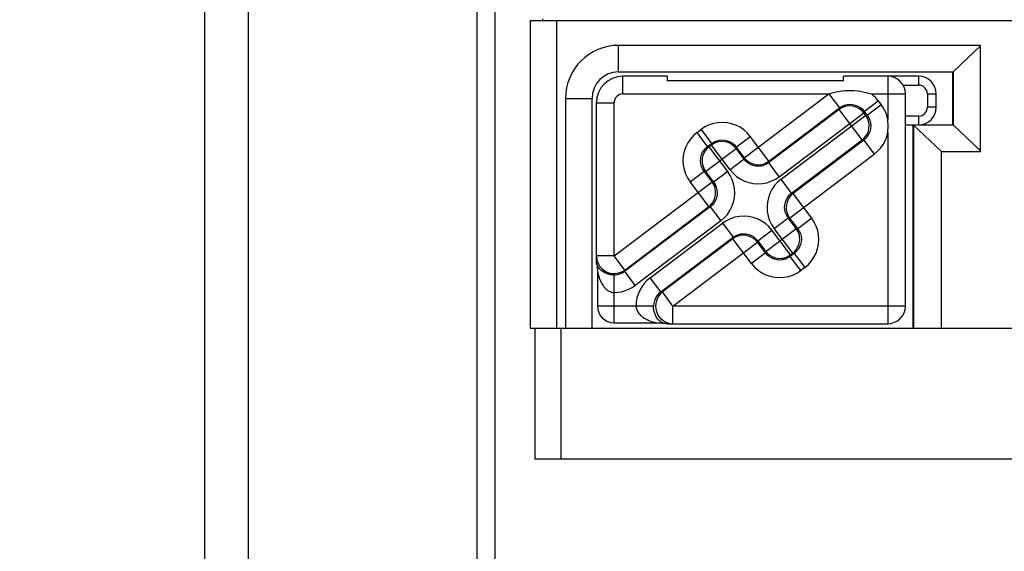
# Model space of a CAD drawing. Header units: millimetres. Extents: x 0 to 210, y 0 to 297.
# Tile 14 of 41: x 107.98 to 111.7, y 145.33 to 147.33. Entities that reach past the tile are written whole.
import ezdxf
from ezdxf.enums import TextEntityAlignment as Align

# ---------------------------------------------------------------- set-up
doc = ezdxf.new("R2010")
doc.units = ezdxf.units.MM
doc.header["$LTSCALE"] = 19.36
doc.layers.get('0').update_dxf_attribs({"linetype": 'CONTINUOUS'})
doc.layers.add('Z_DIM_2D', color=7, linetype='CONTINUOUS')
doc.styles.add('TEXTSTYLE_3', font='tridonic-metric-print-light.otf')
doc.dimstyles.new('DIMSTYLE_2', dxfattribs={"dimtxt": 2.2, "dimasz": 3.5, "dimexe": 1.5, "dimexo": 0, "dimgap": 0.55, "dimtad": 1, "dimdec": 0, "dimlfac": 3, "dimdsep": 46, "dimtxsty": 'TEXTSTYLE_3', "dimblk": '_FILLED', "dimblk1": '_FILLED', "dimblk2": '_FILLED', "dimcen": 0.09, "dimclrt": 5, "dimadec": 4, "dimazin": 2, "dimtp": 0.5, "dimtm": 0.5, "dimtfac": 1, "dimtdec": 0, "dimtofl": 0, "dimtmove": 0, "dimatfit": 3, "dimldrblk": '_FILLED', "dimfxl": 0, "dimtolj": 1, "dimarcsym": 0})

# ---------------------------------------------------------------- blocks, each defined once
blk = doc.blocks.new('*D3')
at = {"layer": 'Z_DIM_2D', "color": 2, "linetype": 'Continuous', "transparency": 16777216}
for p, q in [((61.0366, 153.7916), (61.0366, 154.7416)), ((117.5405, 153.7916), (117.5405, 154.7416)), ((61.0366, 146.07), (61.0366, 153.7916)), ((117.5405, 146.07), (117.5405, 153.7916)), ((61.0366, 153.2416), (89.2885, 153.2416)), ((117.5405, 153.2416), (89.2885, 153.2416))]:
    blk.add_line(p, q, dxfattribs=at)
at = {"layer": 'Z_DIM_2D', "color": 5, "linetype": 'Continuous', "transparency": 16777216, "style": 'TEXTSTYLE_3'}
blk.add_text('350', height=2.2, dxfattribs=at).set_placement((89.2885, 153.7916), align=Align.CENTER)
blk = doc.blocks.new('_FILLED')
at = {"color": 0, "linetype": 'ByBlock'}
blk.add_solid([(0, 0), (-1, 0.125), (-1, -0.125)], dxfattribs=at)
blk = doc.blocks.new('_NONE')

msp = doc.modelspace()

# ---------------------------------------------------------------- linework, layer by layer
at = {"color": 9, "linetype": 'Continuous'}
for p, q in [((109.70547, 150.63667), (109.70547, 141.50333)), ((108.67717, 149.07328), (108.67717, 143.06672)), ((108.84216, 149.07), (108.84216, 143.07)), ((110.00715, 146.17), (110.00715, 147.33)), ((110.24048, 147.13667), (110.24048, 147.23667)), ((110.25715, 147.05333), (110.25715, 147.12)), ((111.25715, 147.12), (111.25715, 146.95657)), ((111.37382, 147.12), (111.37382, 147.08667)), ((111.31488, 147.08667), (111.37382, 147.08667)), ((110.04048, 147.03667), (110.14048, 147.03667)), ((110.25715, 147.05333), (111.03479, 147.05333)), ((110.71546, 146.8127), (111.03479, 147.05333)), ((111.03511, 147.05358), (111.07508, 147.00054)), ((111.16809, 146.98747), (111.22113, 147.02744)), ((111.19536, 147.05333), (111.32382, 147.05333)), ((111.22113, 147.02744), (111.23258, 147.01224)), ((111.40715, 147.05333), (111.44048, 147.05333)), ((111.40715, 147.05333), (111.40715, 147.00333)), ((110.15715, 147.02), (110.22382, 147.02)), ((110.22382, 146.44222), (110.22382, 147.02)), ((111.07431, 146.99503), (110.80769, 146.79412)), ((110.80847, 146.79963), (111.07508, 147.00054)), ((111.07431, 146.99503), (111.07508, 147.00054)), ((111.16096, 146.88004), (111.07431, 146.99503)), ((111.16809, 146.98747), (111.16732, 146.98196)), ((111.16809, 146.98747), (111.17954, 146.97228)), ((111.23258, 147.01224), (111.17954, 146.97228)), ((111.44048, 147.00333), (111.40715, 147.00333)), ((110.84766, 146.74108), (111.16732, 146.98196)), ((110.85437, 146.73217), (111.17403, 146.97305)), ((111.17403, 146.97305), (111.16732, 146.98196)), ((111.17403, 146.97305), (111.17954, 146.97228)), ((111.37382, 146.97), (111.32382, 146.97)), ((111.37382, 146.97), (111.37382, 146.93667)), ((110.53689, 146.9077), (110.55208, 146.91915)), ((110.55208, 146.91915), (110.59205, 146.86611)), ((110.57686, 146.85466), (110.53689, 146.9077)), ((110.68506, 146.85304), (110.7381, 146.89301)), ((110.80847, 146.79963), (110.7381, 146.89301)), ((110.89434, 146.67913), (111.16096, 146.88004)), ((111.16647, 146.87927), (110.89985, 146.67836)), ((111.16647, 146.87927), (111.16096, 146.88004)), ((111.16647, 146.87927), (111.20643, 146.82623)), ((111.25715, 146.9079), (111.25715, 146.18667)), ((110.5693, 146.76088), (110.68429, 146.84753)), ((110.57686, 146.85466), (110.59205, 146.86611)), ((110.57686, 146.85466), (110.58237, 146.85389)), ((110.59128, 146.8606), (110.58237, 146.85389)), ((110.65273, 146.76051), (110.58237, 146.85389)), ((110.59128, 146.8606), (110.59205, 146.86611)), ((110.66164, 146.76722), (110.59128, 146.8606)), ((110.68506, 146.85304), (110.68429, 146.84753)), ((110.71468, 146.80719), (110.68429, 146.84753)), ((110.68506, 146.85304), (110.71546, 146.8127)), ((110.71468, 146.80719), (110.66164, 146.76722)), ((110.71468, 146.80719), (110.71546, 146.8127)), ((110.80847, 146.79963), (110.80769, 146.79412)), ((110.88678, 146.58535), (111.20643, 146.82623)), ((110.84766, 146.74108), (110.80769, 146.79412)), ((110.51075, 146.72168), (110.56379, 146.76165)), ((110.5693, 146.76088), (110.56379, 146.76165)), ((110.59419, 146.72132), (110.56379, 146.76165)), ((110.5693, 146.76088), (110.59969, 146.72054)), ((110.65273, 146.76051), (110.59969, 146.72054)), ((110.89434, 146.67913), (110.85437, 146.73217)), ((110.22382, 146.44222), (110.59419, 146.72132)), ((110.58111, 146.62831), (110.51075, 146.72168)), ((110.59419, 146.72132), (110.59969, 146.72054)), ((110.89434, 146.67913), (110.89985, 146.67836)), ((110.97021, 146.58498), (110.89985, 146.67836)), ((110.26378, 146.38918), (110.58111, 146.62831)), ((110.58662, 146.62753), (110.26378, 146.38426)), ((110.58662, 146.62753), (110.58111, 146.62831)), ((110.58662, 146.62753), (110.62659, 146.57449)), ((110.82823, 146.54616), (110.88127, 146.58612)), ((110.88678, 146.58535), (110.88127, 146.58612)), ((110.91167, 146.54579), (110.88127, 146.58612)), ((110.88678, 146.58535), (110.91717, 146.54501)), ((110.97021, 146.58498), (110.91717, 146.54501)), ((110.62659, 146.57449), (110.30375, 146.33122)), ((110.35971, 146.35941), (110.6333, 146.56558)), ((110.6333, 146.56558), (110.67327, 146.51255)), ((110.76628, 146.49947), (110.81932, 146.53944)), ((110.79668, 146.45914), (110.91167, 146.54579)), ((110.88969, 146.44607), (110.81932, 146.53944)), ((110.89859, 146.45278), (110.82823, 146.54616)), ((110.91167, 146.54579), (110.91717, 146.54501)), ((110.39967, 146.30637), (110.67327, 146.51255)), ((110.6725, 146.50704), (110.40621, 146.30637)), ((110.6725, 146.50704), (110.67327, 146.51255)), ((110.74286, 146.41366), (110.6725, 146.50704)), ((110.44618, 146.25333), (110.76551, 146.49397)), ((110.76628, 146.49947), (110.76551, 146.49397)), ((110.7959, 146.45363), (110.76551, 146.49397)), ((110.76628, 146.49947), (110.79668, 146.45914)), ((110.22382, 146.44222), (110.15715, 146.44222)), ((110.26378, 146.38918), (110.22382, 146.44222)), ((110.7959, 146.45363), (110.74286, 146.41366)), ((110.7959, 146.45363), (110.79668, 146.45914)), ((110.9041, 146.452), (110.88891, 146.44056)), ((110.88969, 146.44607), (110.88891, 146.44056)), ((110.92888, 146.38752), (110.88891, 146.44056)), ((110.88969, 146.44607), (110.89859, 146.45278)), ((110.9041, 146.452), (110.89859, 146.45278)), ((110.9041, 146.452), (110.94407, 146.39897)), ((110.94407, 146.39897), (110.92888, 146.38752)), ((110.22382, 146.19028), (110.22382, 146.37071)), ((110.26378, 146.38918), (110.26378, 146.38426)), ((110.30375, 146.33122), (110.26378, 146.38426)), ((110.39967, 146.30637), (110.35971, 146.35941)), ((110.39967, 146.30637), (110.40621, 146.30637)), ((110.44618, 146.25333), (110.40621, 146.30637)), ((110.37257, 146.25333), (110.16076, 146.25333)), ((111.32382, 146.25333), (110.44618, 146.25333)), ((110.44618, 146.18667), (110.44618, 146.25333)), ((110.02382, 145.67667), (110.02382, 146.17))]:
    msp.add_line(p, q, dxfattribs=at)
at = {"color": 7, "linetype": 'Continuous'}
for p, q in [((109.77382, 150.63667), (109.77382, 141.50333)), ((109.90715, 147.33), (114.44048, 147.33)), ((109.90715, 147.33), (109.90715, 146.17)), ((109.95461, 147.33), (109.95461, 147.33667)), ((111.60715, 147.23667), (110.24048, 147.23667)), ((111.60715, 147.23427), (111.50387, 147.13673)), ((111.60715, 146.83667), (111.60715, 147.23667)), ((110.24048, 147.13667), (111.50381, 147.13667)), ((111.50346, 146.93667), (111.50346, 147.13667)), ((111.50387, 147.13673), (111.50387, 146.93661)), ((110.42382, 147.12), (110.25715, 147.12)), ((110.42382, 147.12), (110.42382, 147.10333)), ((111.09048, 147.10333), (110.42382, 147.10333)), ((111.37382, 147.12), (111.09048, 147.12)), ((111.09048, 147.10333), (111.09048, 147.12)), ((110.04048, 147.03667), (110.04048, 146.17)), ((110.14048, 146.17), (110.14048, 147.03667)), ((111.32382, 146.25333), (111.32382, 147.05333)), ((111.44048, 147.00333), (111.44048, 147.05333)), ((110.15715, 146.42634), (110.15715, 147.02)), ((111.32382, 146.93667), (111.50381, 146.93667)), ((111.35346, 146.17), (111.35346, 146.93667)), ((111.35381, 146.93667), (111.45969, 146.83667)), ((111.35387, 146.93661), (111.35387, 146.17)), ((111.50387, 146.93661), (111.60715, 146.83907)), ((111.45969, 146.83667), (111.60715, 146.83667)), ((111.45969, 146.17), (111.45969, 146.83667)), ((110.16076, 146.38515), (110.16076, 146.25333)), ((109.90715, 146.17), (114.44048, 146.17)), ((109.92382, 146.17), (109.92382, 145.67667)), ((110.22382, 146.19028), (110.38449, 146.19028)), ((110.42509, 146.18667), (111.25715, 146.18667)), ((109.92382, 145.67667), (114.40715, 145.67667))]:
    msp.add_line(p, q, dxfattribs=at)
for points in [[(111.03471, 147.05333), (111.04774, 147.05747), (111.06206, 147.06095), (111.07781, 147.06387), (111.09453, 147.06589), (111.11199, 147.06671), (111.12973, 147.06634), (111.14734, 147.06463), (111.16443, 147.0618), (111.18036, 147.05806), (111.19536, 147.05333)], [(110.15892, 146.40991), (110.15784, 146.41673), (110.15759, 146.41864), (110.1574, 146.42056), (110.15726, 146.42248), (110.15718, 146.42441), (110.15715, 146.42634)], [(110.22382, 146.37071), (110.22076, 146.37077), (110.21766, 146.37094), (110.21451, 146.37123), (110.21132, 146.37165), (110.20808, 146.37221), (110.2048, 146.37292), (110.20149, 146.37378), (110.19817, 146.37481), (110.19486, 146.37599), (110.19159, 146.37734), (110.18838, 146.37886), (110.18524, 146.38053), (110.18217, 146.38238), (110.1792, 146.38439), (110.17634, 146.38658), (110.1736, 146.38894), (110.17099, 146.39148), (110.16853, 146.3942), (110.16624, 146.39712), (110.16414, 146.40023), (110.16224, 146.40354), (110.16059, 146.40707), (110.1592, 146.41084), (110.15814, 146.41482)], [(110.15892, 146.40991), (110.15955, 146.40498), (110.16004, 146.40004), (110.1604, 146.39508), (110.16064, 146.39012), (110.16076, 146.38515)], [(110.16076, 146.38515), (110.16244, 146.3773), (110.16436, 146.36991), (110.16648, 146.36298), (110.16879, 146.35649), (110.17126, 146.35043), (110.17388, 146.34478), (110.17664, 146.33953), (110.17951, 146.33467), (110.18248, 146.33019), (110.18555, 146.32609), (110.1887, 146.32237), (110.19191, 146.31902), (110.19517, 146.31603), (110.19846, 146.31342), (110.20177, 146.31117), (110.20507, 146.30927), (110.20833, 146.30771), (110.21154, 146.30648), (110.21469, 146.30556), (110.21779, 146.30492), (110.22083, 146.30455), (110.22382, 146.30444)], [(110.3066, 146.25333), (110.30673, 146.25), (110.30718, 146.2466), (110.30794, 146.24316), (110.30904, 146.23967), (110.31051, 146.23612), (110.31236, 146.23253), (110.31463, 146.2289), (110.31731, 146.22528), (110.32042, 146.22169), (110.32396, 146.21816), (110.32793, 146.21471), (110.33234, 146.21136), (110.33719, 146.20812), (110.3425, 146.20501), (110.34826, 146.20205), (110.35449, 146.19926), (110.36121, 146.19666), (110.36844, 146.19428), (110.3762, 146.19214), (110.38449, 146.19028)], [(110.41331, 146.18769), (110.4093, 146.18889), (110.40552, 146.19046), (110.402, 146.19235), (110.39872, 146.1945), (110.39566, 146.1969), (110.39281, 146.19951), (110.39017, 146.20231), (110.38773, 146.20527), (110.38548, 146.20838), (110.38343, 146.21161), (110.38157, 146.21496), (110.37989, 146.2184), (110.3784, 146.22191), (110.37709, 146.22548), (110.37595, 146.22908), (110.375, 146.23269), (110.37422, 146.23626), (110.3736, 146.23978), (110.37314, 146.24325), (110.37282, 146.24666), (110.37263, 146.25003), (110.37257, 146.25333)], [(110.38449, 146.19028), (110.38932, 146.19016), (110.39414, 146.18993), (110.39895, 146.18957), (110.40376, 146.18909), (110.40854, 146.18846), (110.41526, 146.18738)], [(110.42509, 146.18667), (110.42312, 146.1867), (110.42115, 146.18678), (110.41918, 146.18692), (110.41721, 146.18712), (110.41526, 146.18738)]]:
    msp.add_lwpolyline(points, dxfattribs=at)
at = {"color": 9, "linetype": 'Continuous'}
for points in [[(111.40715, 147.05333), (111.40644, 147.06003), (111.40457, 147.06619), (111.40149, 147.0719), (111.39739, 147.0769), (111.39238, 147.081), (111.38667, 147.08409), (111.38051, 147.08595), (111.37382, 147.08667)], [(110.25715, 147.05333), (110.25045, 147.05262), (110.24429, 147.05075), (110.23858, 147.04767), (110.23358, 147.04357), (110.22948, 147.03857), (110.22639, 147.03285), (110.22453, 147.02669), (110.22382, 147.02)], [(111.22113, 147.02744), (111.21733, 147.03224), (111.21333, 147.03685), (111.20912, 147.04128), (111.20472, 147.04551), (111.20013, 147.04953), (111.19536, 147.05333)], [(111.16732, 146.98196), (111.16038, 146.98968), (111.15233, 146.99624), (111.14334, 147.00148), (111.13365, 147.00527), (111.12348, 147.00751), (111.11309, 147.00816), (111.10273, 147.00719), (111.09265, 147.00463), (111.0831, 147.00054), (111.07431, 146.99503)], [(111.07508, 147.00054), (111.08385, 147.00623), (111.0934, 147.01048), (111.10351, 147.01317), (111.11393, 147.01422), (111.12443, 147.01359), (111.13468, 147.01128), (111.14437, 147.00738), (111.15331, 147.00201), (111.16127, 146.99531), (111.16809, 146.98747)], [(111.25715, 146.95657), (111.25488, 146.96657), (111.25186, 146.9763), (111.24809, 146.98581), (111.24361, 146.99501), (111.23844, 147.00381), (111.23258, 147.01224)], [(111.37382, 146.97), (111.38051, 146.97071), (111.38667, 146.97258), (111.39238, 146.97566), (111.39739, 146.97976), (111.40149, 146.98477), (111.40457, 146.99048), (111.40644, 146.99664), (111.40715, 147.00333)], [(111.17954, 146.97228), (111.18523, 146.96351), (111.18948, 146.95395), (111.19217, 146.94385), (111.19322, 146.93343), (111.19259, 146.92293), (111.19028, 146.91268), (111.18638, 146.90298), (111.18101, 146.89405), (111.17431, 146.88609), (111.16647, 146.87927)], [(111.18716, 146.93308), (111.1868, 146.94021), (111.18568, 146.94726), (111.18382, 146.95415), (111.18123, 146.96079), (111.17796, 146.96712), (111.17403, 146.97305)], [(111.25715, 146.9079), (111.25777, 146.91587), (111.25815, 146.92396), (111.25828, 146.93222), (111.25815, 146.94048), (111.25778, 146.94858), (111.25715, 146.95657)], [(110.65052, 146.94469), (110.63308, 146.94596), (110.61591, 146.94498), (110.59885, 146.94172), (110.58234, 146.93628), (110.5668, 146.92877), (110.55208, 146.91915)], [(110.7381, 146.89301), (110.72661, 146.90631), (110.71374, 146.91781), (110.69937, 146.92759), (110.68387, 146.93543), (110.66763, 146.9411), (110.65052, 146.94469)], [(111.16096, 146.88004), (111.16855, 146.88683), (111.17502, 146.89471), (111.18022, 146.90349), (111.18403, 146.91296), (111.18636, 146.9229), (111.18716, 146.93308)], [(110.53689, 146.9077), (110.52359, 146.89621), (110.51209, 146.88334), (110.5023, 146.86897), (110.49447, 146.85347), (110.48879, 146.83723), (110.48521, 146.82012)], [(110.68429, 146.84753), (110.67736, 146.85525), (110.6693, 146.86181), (110.66031, 146.86705), (110.65062, 146.87084), (110.64046, 146.87308), (110.63006, 146.87373), (110.6197, 146.87276), (110.60962, 146.8702), (110.60007, 146.86611), (110.59128, 146.8606)], [(110.59205, 146.86611), (110.60082, 146.8718), (110.61038, 146.87605), (110.62048, 146.87874), (110.6309, 146.87979), (110.6414, 146.87916), (110.65165, 146.87685), (110.66135, 146.87295), (110.67028, 146.86758), (110.67824, 146.86088), (110.68506, 146.85304)], [(111.20643, 146.82623), (111.219, 146.83699), (111.22999, 146.84901), (111.23946, 146.86238), (111.24723, 146.87679), (111.25311, 146.89193), (111.25715, 146.9079)], [(110.56379, 146.76165), (110.5581, 146.77042), (110.55385, 146.77998), (110.55116, 146.79008), (110.55011, 146.8005), (110.55074, 146.811), (110.55305, 146.82125), (110.55695, 146.83095), (110.56232, 146.83988), (110.56902, 146.84784), (110.57686, 146.85466)], [(110.58237, 146.85389), (110.57478, 146.8471), (110.56831, 146.83922), (110.56311, 146.83044), (110.5593, 146.82097), (110.55696, 146.81103), (110.55617, 146.80085)], [(110.48521, 146.82012), (110.48394, 146.80268), (110.48492, 146.78551), (110.48818, 146.76845), (110.49362, 146.75194), (110.50113, 146.7364), (110.51075, 146.72168)], [(110.55617, 146.80085), (110.55653, 146.79372), (110.55765, 146.78667), (110.55951, 146.77978), (110.5621, 146.77314), (110.56537, 146.76681), (110.5693, 146.76088)], [(110.80769, 146.79412), (110.79892, 146.78843), (110.78937, 146.78418), (110.77926, 146.78149), (110.76884, 146.78044), (110.75835, 146.78107), (110.7481, 146.78338), (110.7384, 146.78728), (110.72947, 146.79265), (110.7215, 146.79935), (110.71468, 146.80719)], [(110.71546, 146.8127), (110.72239, 146.80498), (110.73045, 146.79842), (110.73943, 146.79318), (110.74912, 146.78939), (110.75929, 146.78715), (110.76968, 146.78651), (110.78004, 146.78747), (110.79012, 146.79003), (110.79967, 146.79412), (110.80847, 146.79963)], [(110.66164, 146.76722), (110.67313, 146.75392), (110.686, 146.74242), (110.70038, 146.73264), (110.71587, 146.7248), (110.73211, 146.71913), (110.74923, 146.71554)], [(110.62659, 146.57449), (110.63989, 146.58599), (110.6514, 146.59886), (110.66118, 146.61322), (110.66901, 146.62871), (110.67473, 146.64511), (110.67828, 146.66211), (110.67954, 146.67943), (110.67856, 146.69677), (110.67529, 146.71381), (110.66985, 146.73029), (110.66234, 146.74582), (110.65273, 146.76051)], [(110.74923, 146.71554), (110.76666, 146.71427), (110.78384, 146.71525), (110.80089, 146.71851), (110.81741, 146.72395), (110.83295, 146.73146), (110.84766, 146.74108)], [(110.85437, 146.73217), (110.84107, 146.72068), (110.82957, 146.70781), (110.81978, 146.69344), (110.81195, 146.67794), (110.80627, 146.6617), (110.80269, 146.64459)], [(110.59969, 146.72054), (110.60538, 146.71177), (110.60963, 146.70222), (110.61232, 146.69211), (110.61338, 146.68169), (110.61274, 146.6712), (110.61043, 146.66095), (110.60653, 146.65125), (110.60116, 146.64232), (110.59447, 146.63435), (110.58662, 146.62753)], [(110.60732, 146.68135), (110.60695, 146.68848), (110.60583, 146.69553), (110.60397, 146.70241), (110.60139, 146.70906), (110.59811, 146.71538), (110.59419, 146.72132)], [(110.58111, 146.62831), (110.5887, 146.6351), (110.59517, 146.64297), (110.60038, 146.65175), (110.60419, 146.66122), (110.60652, 146.67117), (110.60732, 146.68135)], [(110.88127, 146.58612), (110.87558, 146.59489), (110.87133, 146.60445), (110.86864, 146.61455), (110.86759, 146.62497), (110.86822, 146.63547), (110.87053, 146.64572), (110.87443, 146.65542), (110.8798, 146.66435), (110.8865, 146.67231), (110.89434, 146.67913)], [(110.89985, 146.67836), (110.89226, 146.67157), (110.88579, 146.66369), (110.88059, 146.65492), (110.87678, 146.64544), (110.87444, 146.6355), (110.87365, 146.62532)], [(110.80269, 146.64459), (110.80142, 146.62715), (110.8024, 146.60998), (110.80566, 146.59292), (110.8111, 146.57641), (110.81861, 146.56087), (110.82823, 146.54616)], [(110.87365, 146.62532), (110.87401, 146.61819), (110.87513, 146.61114), (110.87699, 146.60426), (110.87958, 146.59761), (110.88285, 146.59129), (110.88678, 146.58535)], [(110.81932, 146.53944), (110.80783, 146.55275), (110.79496, 146.56425), (110.7806, 146.57403), (110.7651, 146.58186), (110.7487, 146.58758), (110.7317, 146.59113), (110.71438, 146.59239), (110.69705, 146.59141), (110.68001, 146.58814), (110.66352, 146.5827), (110.648, 146.57519), (110.6333, 146.56558)], [(110.99575, 146.48655), (110.99702, 146.50398), (110.99605, 146.52116), (110.99279, 146.53821), (110.98735, 146.55473), (110.97983, 146.57027), (110.97021, 146.58498)], [(110.91717, 146.54501), (110.92286, 146.53624), (110.92711, 146.52669), (110.9298, 146.51658), (110.93086, 146.50616), (110.93022, 146.49567), (110.92791, 146.48542), (110.92401, 146.47572), (110.91864, 146.46679), (110.91195, 146.45882), (110.9041, 146.452)], [(110.9248, 146.50582), (110.92443, 146.51295), (110.92331, 146.52), (110.92145, 146.52688), (110.91887, 146.53353), (110.91559, 146.53985), (110.91167, 146.54579)], [(110.76551, 146.49397), (110.75858, 146.50169), (110.75052, 146.50825), (110.74153, 146.51349), (110.73184, 146.51727), (110.72168, 146.51952), (110.71128, 146.52016), (110.70092, 146.51919), (110.69084, 146.51664), (110.68129, 146.51255), (110.6725, 146.50704)], [(110.67327, 146.51255), (110.68204, 146.51824), (110.6916, 146.52248), (110.7017, 146.52517), (110.71212, 146.52623), (110.72262, 146.52559), (110.73287, 146.52328), (110.74257, 146.51938), (110.7515, 146.51401), (110.75946, 146.50732), (110.76628, 146.49947)], [(110.89859, 146.45278), (110.90618, 146.45957), (110.91265, 146.46745), (110.91786, 146.47622), (110.92167, 146.48569), (110.924, 146.49564), (110.9248, 146.50582)], [(110.94407, 146.39897), (110.95737, 146.41046), (110.96888, 146.42333), (110.97866, 146.4377), (110.9865, 146.4532), (110.99217, 146.46944), (110.99575, 146.48655)], [(110.15715, 146.44222), (110.15798, 146.43179), (110.16045, 146.42161), (110.16451, 146.41195), (110.17004, 146.40305), (110.17692, 146.39512), (110.18497, 146.38837), (110.19398, 146.38296), (110.20374, 146.37903), (110.21401, 146.37667), (110.22451, 146.37596), (110.235, 146.37689), (110.24521, 146.37946), (110.25488, 146.38359), (110.26378, 146.38918)], [(110.88891, 146.44056), (110.88014, 146.43487), (110.87059, 146.43062), (110.86048, 146.42793), (110.85006, 146.42688), (110.83957, 146.42751), (110.82932, 146.42982), (110.81962, 146.43372), (110.81069, 146.43909), (110.80272, 146.44579), (110.7959, 146.45363)], [(110.79668, 146.45914), (110.80347, 146.45155), (110.81134, 146.44508), (110.82012, 146.43988), (110.82959, 146.43606), (110.83953, 146.43373), (110.84972, 146.43293)], [(110.84972, 146.43293), (110.85685, 146.4333), (110.86389, 146.43442), (110.87078, 146.43628), (110.87742, 146.43886), (110.88375, 146.44214), (110.88969, 146.44607)], [(110.74286, 146.41366), (110.75435, 146.40036), (110.76722, 146.38885), (110.7816, 146.37907), (110.79709, 146.37124), (110.81333, 146.36556), (110.83045, 146.36198)], [(110.22382, 146.37071), (110.23093, 146.3711), (110.23796, 146.37225), (110.24484, 146.37417), (110.25149, 146.37683), (110.25783, 146.38021), (110.26378, 146.38426)], [(110.35971, 146.35941), (110.34784, 146.34933), (110.33736, 146.33814), (110.32822, 146.32577), (110.32057, 146.31246), (110.31452, 146.29834), (110.31012, 146.28365), (110.3075, 146.26868), (110.3066, 146.25333)], [(110.83045, 146.36198), (110.84788, 146.36071), (110.86506, 146.36168), (110.88211, 146.36495), (110.89863, 146.37039), (110.91417, 146.3779), (110.92888, 146.38752)], [(110.22382, 146.30444), (110.23814, 146.30522), (110.25215, 146.3075), (110.26592, 146.31131), (110.27921, 146.31656), (110.2918, 146.32319), (110.30375, 146.33122)], [(110.39967, 146.30637), (110.39174, 146.29952), (110.38502, 146.29159), (110.37964, 146.28278), (110.37573, 146.27332), (110.37336, 146.26343), (110.37257, 146.25333)], [(110.40621, 146.30637), (110.39866, 146.29958), (110.39223, 146.29171), (110.38706, 146.28293), (110.38328, 146.27346), (110.38098, 146.26351), (110.3802, 146.25333)], [(110.3802, 146.25333), (110.38102, 146.24291), (110.38343, 146.23273), (110.38739, 146.22307), (110.3928, 146.21415), (110.39952, 146.20619), (110.4074, 146.1994), (110.41622, 146.19393), (110.42579, 146.18993), (110.43586, 146.18749), (110.44618, 146.18667)]]:
    msp.add_lwpolyline(points, dxfattribs=at)
at = {"color": 7, "linetype": 'Continuous'}
for centre, radius, start, end in [((110.24048, 147.03667), 0.2, 90, 180), ((110.24048, 147.03667), 0.1, 90, 180), ((110.25715, 147.02), 0.1, 90, 180), ((111.25715, 147.05333), 0.06667, 0, 90), ((111.37382, 147.05333), 0.06667, 0, 90), ((111.37382, 147.00333), 0.06667, 270, 360), ((110.22382, 146.25333), 0.06305, 180, 270), ((111.25715, 146.25333), 0.06667, 270, 360)]:
    msp.add_arc(centre, radius, start, end, dxfattribs=at)

# ---------------------------------------------------------------- dimensions: what is measured, and where the dimension line sits
at = {"layer": 'Z_DIM_2D', "color": 2, "linetype": 'Continuous'}
dim = msp.add_linear_dim(base=(117.54048, 153.24164), p1=(61.03659, 146.07), p2=(117.54048, 146.07), text='350', dimstyle='DIMSTYLE_2', override={"dimblk1": 'NONE', "dimblk2": 'NONE', "dimsah": 1}, dxfattribs=at)
dim.commit()
dim.dimension.update_dxf_attribs({"geometry": '*D3', "text_midpoint": (89.26223, 153.24164), "dimtype": 160})

doc.saveas('drawing.dxf')
